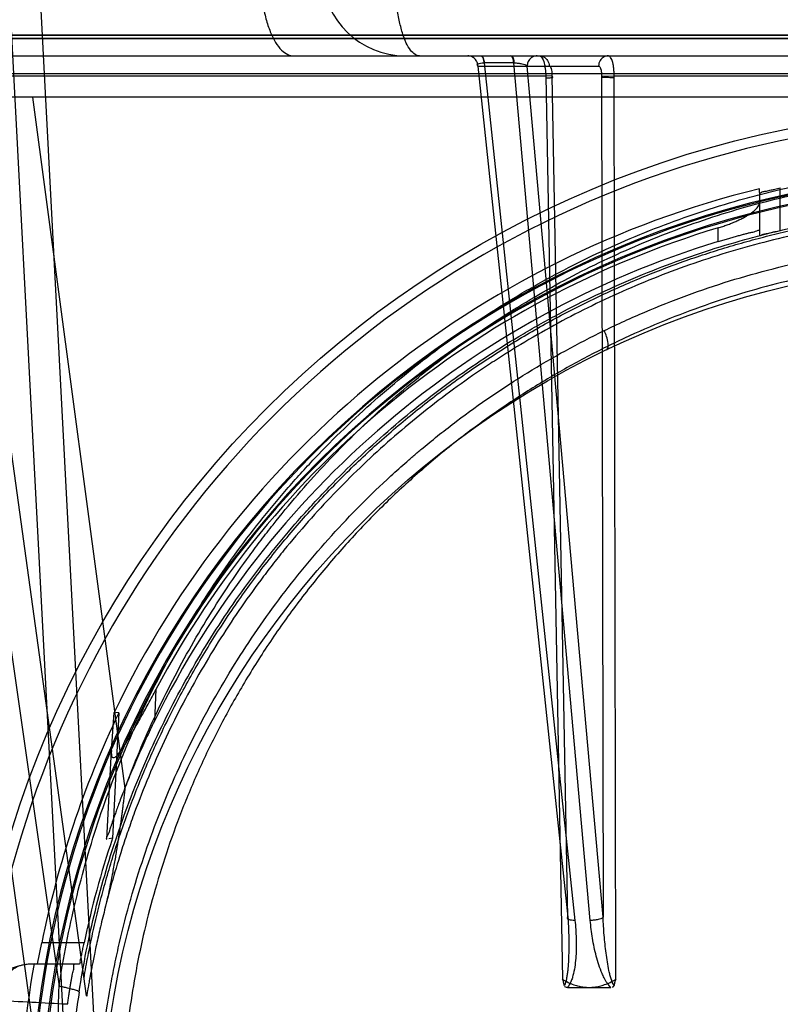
# Model space of a CAD drawing. Header units: millimetres. Extents: x 0 to 297, y 0 to 210.
# Tile 228 of 256: x 58.364 to 58.657, y 160.189 to 160.569. Entities that reach past the tile are written whole.
import ezdxf

# ---------------------------------------------------------------- set-up
doc = ezdxf.new("R2010")
doc.units = ezdxf.units.MM
doc.header["$LTSCALE"] = 16.335
doc.layers.get('0').update_dxf_attribs({"linetype": 'CONTINUOUS'})
for name, color, linetype in [('AXES_REF', 7, 'CONTINUOUS'), ('INTFCLR_1', 7, 'CONTINUOUS'), ('INTFCLR_144815', 7, 'CONTINUOUS'), ('INTFCLR_72935', 7, 'CONTINUOUS')]:
    doc.layers.add(name, color=color, linetype=linetype)

msp = doc.modelspace()

# ---------------------------------------------------------------- linework, layer by layer
at = {"color": 7, "linetype": 'Continuous'}
for radius in [7.756662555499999, 7.756, 7.706331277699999]:
    msp.add_circle((57.52239940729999, 154.539298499), radius, dxfattribs=at)
msp.add_arc((57.52239940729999, 154.539298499), 7.68, 278.2771290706, 261.7228709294, dxfattribs=at)
at = {"layer": 'AXES_REF', "color": 9, "linetype": 'Continuous'}
msp.add_circle((57.52239940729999, 154.539298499), 7.075609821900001, dxfattribs=at)
at = {"layer": 'INTFCLR_1', "color": 6, "linetype": 'Continuous'}
for p, q in [((58.25586169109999, 160.562025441), (59.2213844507, 160.562025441)), ((58.2798299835, 160.5633136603), (59.1974161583, 160.5633136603))]:
    msp.add_line(p, q, dxfattribs=at)
at = {"layer": 'INTFCLR_1', "color": 9, "linetype": 'Continuous'}
msp.add_circle((58.7386230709, 160.131298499), 0.344, dxfattribs=at)
for points, knots in [([(58.5893412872, 160.4491381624), (58.5919192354, 160.4503932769), (58.5971256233, 160.4528478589), (58.6076872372, 160.4575058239), (58.62658497, 160.4649968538), (58.6489136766, 160.4719253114), (58.66892880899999, 160.4764777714), (58.6791212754, 160.4783808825), (58.6850095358, 160.4793607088), (58.6997530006, 160.4816146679), (58.7250049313, 160.4839584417), (58.7548422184, 160.4835822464), (58.7741318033, 160.4818139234), (58.7830377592, 160.4807006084), (58.7889682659, 160.4798794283), (58.8050237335, 160.4773318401), (58.8307793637, 160.4715081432), (58.8557075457, 160.4631023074), (58.870453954, 160.457062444), (58.87575855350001, 160.4547712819), (58.8836098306, 160.4512617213), (58.9001280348, 160.4432487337), (58.92432732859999, 160.4292153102), (58.94687155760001, 160.4130456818), (58.9606190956, 160.4016147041), (58.9667861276, 160.3961702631), (58.9708472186, 160.3924985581), (58.9817248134, 160.3823084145), (58.9984461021, 160.3647047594), (59.01843922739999, 160.3393354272), (59.033108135, 160.3167403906), (59.0423059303, 160.3001806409), (59.0472843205, 160.2904356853), (59.0544828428, 160.2754957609), (59.0640690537, 160.252205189), (59.0723053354, 160.2251973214), (59.07643576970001, 160.2070744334), (59.0781193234, 160.1984857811), (59.0791851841, 160.1926675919), (59.081837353, 160.1764959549), (59.0839353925, 160.1555900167), (59.08445369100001, 160.1345274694), (59.084309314, 160.1238705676), (59.0841082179, 160.1177409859), (59.0834144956, 160.1025552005), (59.0813910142, 160.0829536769), (59.077633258, 160.0621668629), (59.0753812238, 160.0519282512), (59.0739876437, 160.0461159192), (59.07180796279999, 160.037502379), (59.06817742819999, 160.0248233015), (59.0607492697, 160.0029939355), (59.0518590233, 159.9819794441), (59.0428583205, 159.9643479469), (59.03740311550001, 159.9545416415), (59.0289755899, 159.9402036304), (59.0151735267, 159.9195919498), (58.994319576, 159.8940001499), (58.9769503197, 159.8763636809), (58.96465907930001, 159.8652818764), (58.95623508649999, 159.858044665), (58.9409939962, 159.8458753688), (58.91779512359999, 159.8299566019), (58.89801433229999, 159.8190676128), (58.88779396, 159.8140865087)], [0, 0, 0, 0, 0.0078493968, 0.0157556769, 0.0315973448, 0.06348082, 0.0796255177, 0.0877696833, 0.09186257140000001, 0.09596636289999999, 0.128600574, 0.1611442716, 0.177500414, 0.1816059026, 0.1857145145, 0.1938901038, 0.2261064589, 0.2578609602, 0.2657731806, 0.2697286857, 0.2736790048, 0.2893160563, 0.3199691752, 0.350131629, 0.3651446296, 0.3688979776, 0.3726519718, 0.3801321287, 0.4097003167, 0.4390100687, 0.4684423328, 0.4833358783, 0.4908515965, 0.498396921, 0.52873346, 0.5596898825, 0.5755734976, 0.5795998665, 0.5836492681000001, 0.5917658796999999, 0.6244614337, 0.6410489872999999, 0.6494251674, 0.6536350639, 0.6578378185, 0.6910418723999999, 0.7074624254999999, 0.7156483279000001, 0.7197377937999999, 0.7238248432, 0.7399718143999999, 0.7558251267, 0.7869322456, 0.802323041, 0.8100025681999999, 0.8176490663, 0.8478512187, 0.8777971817, 0.9079026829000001, 0.9155006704, 0.9231007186, 0.93830313, 0.9688745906, 1, 1, 1, 1]), ([(58.88779396, 159.8140865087), (58.8774178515, 159.8090295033), (58.8560293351, 159.7999104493), (58.8281605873, 159.7912590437), (58.8095490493, 159.787028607), (58.8008025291, 159.7853392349), (58.7949307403, 159.7842851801), (58.7787881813, 159.7817151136), (58.752090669, 159.7792441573), (58.7252617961, 159.7795921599), (58.7089038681, 159.78088483), (58.7029306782, 159.7814766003), (58.6940287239, 159.782478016), (58.6750194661, 159.7852528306), (58.64633830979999, 159.7917601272), (58.6227455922, 159.7997425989), (58.609244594, 159.8051941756), (58.6039025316, 159.8074308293), (58.5947121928, 159.811485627), (58.5768699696, 159.8201733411), (58.5525566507, 159.8343274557), (58.532111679, 159.849064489), (58.5202544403, 159.8587462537), (58.51600964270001, 159.862341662), (58.5097417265, 159.8677812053), (58.4966198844, 159.8798722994), (58.4778298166, 159.8998218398), (58.45758474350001, 159.9258012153), (58.44498750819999, 159.9455231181), (58.4381564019, 159.9575750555), (58.4354451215, 159.9624937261), (58.4308420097, 159.9712089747), (58.4221969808, 159.9890961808), (58.4137361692, 160.0103894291), (58.4067615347, 160.0324890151), (58.4007317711, 160.055492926), (58.3953041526, 160.08514324), (58.393252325, 160.1108008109), (58.392909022, 160.1260072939), (58.3928494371, 160.1321339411), (58.3929505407, 160.1427711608), (58.3939487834, 160.1637361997), (58.3965082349, 160.1844920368), (58.3995044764, 160.2005106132), (58.4006918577, 160.2062668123), (58.4025555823, 160.2147710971), (58.4057010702, 160.2272917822), (58.4106421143, 160.2435958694), (58.41811165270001, 160.2646014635), (58.4258769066, 160.2823797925), (58.4333596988, 160.2971044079), (58.4385329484, 160.3067239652), (58.4480744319, 160.3230793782), (58.4632233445, 160.3453663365), (58.4837739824, 160.3703294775), (58.5008980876, 160.3875960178), (58.5120178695, 160.3975681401), (58.5161702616, 160.401160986), (58.52248032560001, 160.4064908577), (58.5365455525, 160.4176714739), (58.5595786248, 160.4334208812), (58.5792048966, 160.4442031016), (58.58934128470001, 160.4491381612)], [0, 0, 0, 0, 0.0316060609, 0.0635406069, 0.07975651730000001, 0.0838444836, 0.0879320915, 0.0960907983, 0.1285991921, 0.1611989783, 0.1694097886, 0.173526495, 0.1776339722, 0.1939379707, 0.2261052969, 0.2580138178, 0.2620009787, 0.2659733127, 0.273871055, 0.2895030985, 0.3202911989, 0.3507747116, 0.3583934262, 0.3622044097, 0.3660061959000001, 0.3811173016, 0.4110448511, 0.4409258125, 0.4711799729, 0.4750127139, 0.4788584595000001, 0.4865582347, 0.5019977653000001, 0.5332401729, 0.5491816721, 0.5654318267, 0.5983319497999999, 0.6315729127, 0.6357728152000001, 0.6399804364, 0.648348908, 0.6648970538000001, 0.6974320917, 0.7054938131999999, 0.7095177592, 0.7135247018, 0.7293322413, 0.7448511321, 0.7601545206, 0.7903607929, 0.7978752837, 0.8053790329, 0.8202649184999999, 0.8497067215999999, 0.8790537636, 0.9086837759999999, 0.9161831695, 0.9199497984, 0.9237184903, 0.9387994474, 0.9691302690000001, 1, 1, 1, 1]), ([(58.59016763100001, 160.4416160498), (58.59096414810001, 160.4419971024), (58.59083748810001, 160.4454568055), (58.5900305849, 160.4475622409), (58.58934128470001, 160.4491381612)], [0, 0, 0, 0, 0.3392071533, 1, 1, 1, 1])]:
    msp.add_open_spline(points, degree=3, knots=knots, dxfattribs=at)
at = {"layer": 'INTFCLR_144815', "color": 9, "linetype": 'Continuous'}
for p, q in [((58.2336919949, 161.2100770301), (58.3787677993, 160.1957300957)), ((58.3744158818, 160.1393150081), (58.3009332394, 160.6718127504)), ((58.0723158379, 160.5552984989), (59.3918704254, 160.5552984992)), ((58.542851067, 160.5525638), (58.542945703, 160.55256341)), ((58.55449185, 160.5525638), (58.542945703, 160.55256341)), ((58.542945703, 160.55256341), (58.5780067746, 160.2211820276)), ((58.5839264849, 160.2211820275), (58.5543965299, 160.55256341)), ((58.2197013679, 160.5484201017), (59.2575447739, 160.5484201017)), ((58.5404903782, 160.551333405), (58.5752911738, 160.2224120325)), ((58.5404903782, 160.5513334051), (58.5871366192, 160.5513334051)), ((58.5888610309, 160.2224120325), (58.5595502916, 160.551333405)), ((58.3511267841, 160.5475776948), (58.5667185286, 160.5475776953)), ((58.5667185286, 160.547577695), (58.573157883, 160.1984476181)), ((58.5752911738, 160.2224120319), (58.5692778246, 160.5474730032)), ((58.5882733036, 160.5474730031), (58.5888610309, 160.2224120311)), ((58.5938203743, 160.1984475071), (58.5931692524, 160.5475776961)), ((58.5931693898, 160.5475776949), (58.8472356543, 160.547577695)), ((58.3684468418, 160.539298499), (58.4041771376, 160.2721336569)), ((58.3893448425, 160.192008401), (58.34221026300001, 160.5335728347)), ((58.65733135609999, 160.4878496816), (58.65733135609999, 160.504260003)), ((58.6493313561, 160.5025293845), (58.6493313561, 160.4860307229)), ((58.63333135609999, 160.4835566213), (58.63333135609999, 160.4888296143)), ((58.4161892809, 160.3104557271), (58.4155582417, 160.2981352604)), ((58.3972062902, 160.2525667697), (58.3989650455, 160.2869048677)), ((58.38841745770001, 160.2124583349), (58.3720872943, 160.2124583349)), ((58.36785886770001, 160.2044583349), (58.3866991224, 160.2044583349))]:
    msp.add_line(p, q, dxfattribs=at)
at = {"layer": 'INTFCLR_144815', "color": 6, "linetype": 'Continuous'}
for p, q in [((58.3946230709, 160.1392984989), (58.3671954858, 160.6626480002)), ((58.3552448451, 160.6613919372), (58.382623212, 160.1389815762)), ((59.1445368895, 160.5392984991), (58.33270925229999, 160.5392984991)), ((58.6493313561, 160.5025293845), (58.6493313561, 160.5039672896)), ((58.3989636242, 160.2868885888), (58.4000139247, 160.3014735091)), ((58.4018691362, 160.3014639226), (58.3993865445, 160.2529422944)), ((58.40186980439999, 160.3014638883), (58.4006322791, 160.3014689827)), ((58.3993859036, 160.2529423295), (58.3979345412, 160.2526921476)), ((58.37043909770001, 160.2044583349), (58.3720872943, 160.2124583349)), ((58.57508136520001, 160.1952984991), (58.5918969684, 160.195298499))]:
    msp.add_line(p, q, dxfattribs=at)
at = {"layer": 'INTFCLR_144815', "color": 7, "linetype": 'Continuous'}
for p, q in [((58.5692778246, 160.5474730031), (58.5667185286, 160.547577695)), ((58.5882733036, 160.5474730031), (58.5931692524, 160.5475776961))]:
    msp.add_line(p, q, dxfattribs=at)
at = {"layer": 'INTFCLR_144815', "color": 9, "linetype": 'Continuous'}
msp.add_circle((58.7386230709, 160.139298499), 0.3956209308, dxfattribs=at)
for centre, radius, start, end in [((58.5123911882, 160.587298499), 0.032, 182.0000647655, 269.9999999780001), ((58.7386230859, 160.1393682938), 0.3916209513, 359.9897886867, 180.0102112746), ((58.7386230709, 160.1391157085), 0.3709937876, 0.028230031, 179.9717699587), ((58.7386230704, 160.1393415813), 0.3704352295, 359.9933364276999, 180.0066635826), ((58.7386230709, 160.139185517), 0.3669943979, 0.0176390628, 179.9823609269), ((58.7386230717, 160.1394113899), 0.3664358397, 359.982348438, 180.0176515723), ((58.0622814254, 154.2983841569), 5.8990505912, 86.89277966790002, 87.1621070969)]:
    msp.add_arc(centre, radius, start, end, dxfattribs=at)
at = {"layer": 'INTFCLR_144815', "color": 6, "linetype": 'Continuous'}
for centre, radius, start, end in [((58.7386230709, 160.139298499), 0.3754415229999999, 103.7585724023, 154.4083167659), ((58.7386230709, 160.139298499), 0.3650456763, 106.7642464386, 152.0393380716), ((58.7386230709, 160.139298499), 0.36, 107.0063078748, 153.8186849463), ((58.7386230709, 160.139298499), 0.3737657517, 154.2866429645, 168.7122120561), ((58.7386230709, 160.139298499), 0.3577657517, 161.4792174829, 168.2003023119), ((58.3697150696, 160.1804738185), 0.0239929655, 91.5089157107, 173.6351477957), ((58.7386230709, 160.139298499), 0.3752405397, 169.9999999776, 189.9999999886)]:
    msp.add_arc(centre, radius, start, end, dxfattribs=at)
at = {"layer": 'INTFCLR_144815', "color": 9, "linetype": 'Continuous'}
for points, knots in [([(58.45652747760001, 160.5870192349), (58.4565342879, 160.5850874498), (58.4566905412, 160.5811701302), (58.4573737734, 160.5753519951), (58.458537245, 160.5697642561), (58.4601540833, 160.5647591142), (58.4621471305, 160.5606398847), (58.4644134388, 160.5576059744), (58.4668628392, 160.5557381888), (58.4686539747, 160.5552984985), (58.4694540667, 160.555298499)], [0, 0, 0, 0, 0.1585239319, 0.321372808, 0.480200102, 0.6261543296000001, 0.7519661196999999, 0.8541031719, 0.9343441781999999, 1, 1, 1, 1]), ([(58.5179957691, 160.555298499), (58.5174041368, 160.555298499), (58.5160191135, 160.5557804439), (58.5142779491, 160.5576116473), (58.51266351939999, 160.5604994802), (58.5112184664, 160.564427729), (58.51003512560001, 160.5692208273), (58.5091549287, 160.5746002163), (58.50861574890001, 160.5802384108), (58.5084660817, 160.5840475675), (58.5084420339, 160.5859361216)], [0, 0, 0, 0, 0.0527384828, 0.1234468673, 0.2208804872, 0.3461693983, 0.4954188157, 0.6603752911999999, 0.8316394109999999, 1, 1, 1, 1]), ([(58.5404903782, 160.5513334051), (58.5404862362, 160.5518297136), (58.5402918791, 160.5528641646), (58.53944340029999, 160.5542072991), (58.5381491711, 160.5550983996), (58.5371414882, 160.555298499), (58.5366653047, 160.555298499)], [0, 0, 0, 0, 0.2451874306, 0.5072665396, 0.7647629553, 1, 1, 1, 1]), ([(58.5404903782, 160.5513334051), (58.54036197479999, 160.5514534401), (58.54011029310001, 160.5518407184), (58.540753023, 160.5523452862), (58.5416418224, 160.5525038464), (58.5424102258, 160.5525638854), (58.542851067, 160.5525638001)], [0, 0, 0, 0, 0.1580060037, 0.3199896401, 0.6037166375, 1, 1, 1, 1]), ([(58.5416470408, 160.555298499), (58.5419998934, 160.555298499), (58.5426611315, 160.5541586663), (58.542779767, 160.5532376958), (58.542851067, 160.5525638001)], [0, 0, 0, 0, 0.3424058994, 1, 1, 1, 1]), ([(58.5418362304, 160.555298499), (58.54217578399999, 160.555298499), (58.5427716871, 160.5541218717), (58.5428802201, 160.5532353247), (58.542945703, 160.55256341)], [0, 0, 0, 0, 0.3346504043, 1, 1, 1, 1]), ([(58.5543965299, 160.55256341), (58.5543612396, 160.5529255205), (58.5542322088, 160.55372638), (58.5540112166, 160.554675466), (58.5535110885, 160.555298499), (58.5532870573, 160.555298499)], [0, 0, 0, 0, 0.3557634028, 0.7809335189, 1, 1, 1, 1]), ([(58.553477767, 160.555298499), (58.55380445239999, 160.555298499), (58.5543298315, 160.5540846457), (58.5544321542, 160.5532336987), (58.55449185, 160.5525638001)], [0, 0, 0, 0, 0.3269343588, 1, 1, 1, 1]), ([(58.55449185, 160.5525638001), (58.555006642, 160.5525637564), (58.5560348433, 160.5525027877), (58.5577372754, 160.5521847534), (58.5590181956, 160.5518379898), (58.5595502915, 160.5513334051)], [0, 0, 0, 0, 0.2933406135, 0.5821472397, 1, 1, 1, 1]), ([(58.5633753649, 160.555298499), (58.56289918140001, 160.555298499), (58.5618914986, 160.5550983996), (58.5605972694, 160.5542072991), (58.5597487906, 160.5528641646), (58.5595544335, 160.5518297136), (58.5595502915, 160.5513334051)], [0, 0, 0, 0, 0.2352370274, 0.4927334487, 0.7548125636, 1, 1, 1, 1]), ([(58.56425163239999, 160.5552984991), (58.5649785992, 160.5552984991), (58.56626850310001, 160.5548909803), (58.5676887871, 160.5534035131), (58.5680704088, 160.5520879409), (58.5680767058, 160.5513334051)], [0, 0, 0, 0, 0.3611684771, 0.6251217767, 1, 1, 1, 1]), ([(58.5909616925, 160.555298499), (58.5902347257, 160.555298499), (58.58894482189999, 160.5548909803), (58.5875245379, 160.5534035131), (58.5871429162, 160.5520879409), (58.5871366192, 160.5513334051)], [0, 0, 0, 0, 0.3611684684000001, 0.6251217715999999, 1, 1, 1, 1]), ([(58.5692778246, 160.5474730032), (58.5692797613, 160.5476558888), (58.5692666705, 160.5482464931), (58.5691748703, 160.5492678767), (58.5689801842, 160.550326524), (58.56848048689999, 160.5514190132), (58.5680767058, 160.5513334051)], [0, 0, 0, 0, 0.1305196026, 0.4241482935, 0.7054453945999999, 1, 1, 1, 1]), ([(58.5871366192, 160.5513334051), (58.5875371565, 160.5514179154), (58.5880268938, 160.5503243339), (58.58822469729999, 160.5491032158), (58.5882894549, 160.5480662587), (58.5882733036, 160.5474730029)], [0, 0, 0, 0, 0.2933139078, 0.5747594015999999, 1, 1, 1, 1]), ([(58.37876781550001, 160.1957300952), (58.3804234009, 160.2068332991), (58.3846912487, 160.228801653), (58.3923978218, 160.2556506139), (58.3989781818, 160.2739545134), (58.4030694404, 160.2842587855), (58.40947255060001, 160.2994114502), (58.42021632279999, 160.321432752), (58.43694082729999, 160.349314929), (58.45277778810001, 160.3711893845), (58.4648286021, 160.3857348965), (58.4719977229, 160.3938318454), (58.48295888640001, 160.4056783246), (58.5003220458, 160.4225032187), (58.52537448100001, 160.4428428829), (58.5454822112, 160.4564053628), (58.5594164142, 160.4647091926), (58.5688585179, 160.4700514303), (58.5856615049, 160.4788227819), (58.6105359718, 160.489735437), (58.6337671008, 160.4974957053), (58.6495881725, 160.5017896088), (58.660273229, 160.5044253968), (58.6790669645, 160.5083732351), (58.706083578, 160.5121157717), (58.7278289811, 160.5131099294), (58.7386230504, 160.5131097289)], [0, 0, 0, 0, 0.0644257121, 0.1282422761, 0.1600975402, 0.1760213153, 0.1918637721, 0.2545006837, 0.3164394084, 0.378241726, 0.4092734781, 0.4248132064, 0.4403015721, 0.5018952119, 0.5633654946, 0.6252760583, 0.6408776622, 0.6564531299, 0.6875306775, 0.7496249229, 0.8121192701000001, 0.8278777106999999, 0.8437023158, 0.8752729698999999, 0.9380528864, 1, 1, 1, 1]), ([(58.4041771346, 160.2721337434), (58.4055055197, 160.2757136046), (58.4105821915, 160.2887865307), (58.42054719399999, 160.310750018), (58.4352649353, 160.3372608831), (58.4478067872, 160.3560919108), (58.4567706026, 160.368172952), (58.46290582, 160.3760987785), (58.4740009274, 160.3895609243), (58.4909569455, 160.4077493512), (58.5130203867, 160.4278402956), (58.530792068, 160.4415174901), (58.5421133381, 160.4493220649), (58.54630842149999, 160.4521169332), (58.5526517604, 160.4562464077), (58.5665968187, 160.4648063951), (58.58887263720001, 160.4765945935), (58.6168103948, 160.4884409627), (58.6410200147, 160.4963100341), (58.6584245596, 160.5007210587), (58.6685607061, 160.5029317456), (58.6838498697, 160.5059078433), (58.7071740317, 160.5091050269), (58.7280863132, 160.5100602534), (58.73862312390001, 160.5100603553)], [0, 0, 0, 0, 0.0262234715, 0.0963018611, 0.1654342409, 0.2342573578, 0.2514915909, 0.2687439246, 0.3030867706, 0.3712704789, 0.4393100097, 0.5078048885, 0.5250773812, 0.5337424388, 0.5424230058, 0.5770586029, 0.6460858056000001, 0.7152793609, 0.7852176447, 0.820669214, 0.8385519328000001, 0.8564596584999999, 0.9276363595, 1, 1, 1, 1]), ([(58.386499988, 160.1934386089), (58.3881187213, 160.2040682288), (58.39229406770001, 160.2251032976), (58.39982966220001, 160.2507956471), (58.40626240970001, 160.268306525), (58.4102628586, 160.2781674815), (58.4165289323, 160.2926786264), (58.42704545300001, 160.3137697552), (58.4434079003, 160.3404590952), (58.4588956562, 160.3613881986), (58.4706771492, 160.3753021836), (58.47768936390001, 160.3830514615), (58.48842144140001, 160.3944004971), (58.5054237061, 160.4105180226), (58.5299383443, 160.4299883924), (58.5496015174, 160.442962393), (58.56322845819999, 160.4509076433), (58.5724706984, 160.4560236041), (58.5889244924, 160.4644268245), (58.6132759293, 160.4748768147), (58.6360002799, 160.482302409), (58.65147844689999, 160.4864120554), (58.661937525, 160.4889363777), (58.6803363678, 160.492717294), (58.7069201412, 160.4963194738), (58.7337244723, 160.4975017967), (58.7525174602, 160.4970512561), (58.7632990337, 160.4964234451), (58.77939979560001, 160.4951154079), (58.80326824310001, 160.4918017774), (58.8344007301, 160.4845699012), (58.8595969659, 160.476281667), (58.87678130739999, 160.469320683), (58.8864857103, 160.4650048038), (58.9008025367, 160.4582486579), (58.9215560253, 160.4470050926), (58.94767689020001, 160.4297148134), (58.9680375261, 160.4135094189), (58.9815113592, 160.4012595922), (58.98900274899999, 160.3939844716), (58.9999705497, 160.3828545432), (59.0154702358, 160.365302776), (59.0340376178, 160.3401665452), (59.0462935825, 160.3201284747), (59.05375307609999, 160.306283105), (59.0585542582, 160.2968800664), (59.0663989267, 160.2801724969), (59.0760260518, 160.2555622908), (59.0849795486, 160.2249713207), (59.08913127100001, 160.2040403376), (59.0907461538, 160.1934386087)], [0, 0, 0, 0, 0.0318457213, 0.0634185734, 0.0791931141, 0.0870815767, 0.094933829, 0.1260061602, 0.1567815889, 0.1875451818, 0.2030139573, 0.210765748, 0.2184960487, 0.2492749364, 0.2800521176, 0.3111084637, 0.3189436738, 0.3267698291, 0.3423932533, 0.3736478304, 0.40514581, 0.4130942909, 0.4210773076, 0.4370099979, 0.4687094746, 0.5004174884, 0.5163608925, 0.5243692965, 0.5324013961, 0.5642032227, 0.5956284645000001, 0.6269453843, 0.6426486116, 0.6505262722, 0.6583992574, 0.6895346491, 0.72033006, 0.7510658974, 0.7665005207, 0.7742492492, 0.7819920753, 0.8127794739, 0.8435012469, 0.8744409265, 0.8822471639, 0.8900796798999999, 0.905708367, 0.9368993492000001, 0.9682376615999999, 1, 1, 1, 1]), ([(59.080900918, 160.2252094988), (59.078939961, 160.2331303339), (59.0760167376, 160.2434126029), (59.0718447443, 160.2559261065), (59.068479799, 160.2653502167), (59.0621548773, 160.2814459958), (59.0517967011, 160.303643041), (59.037326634, 160.328986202), (59.0236335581, 160.3489775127), (59.0132150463, 160.3623467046), (59.0070152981, 160.3698154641), (58.997521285, 160.3807856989), (58.9824599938, 160.3964872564), (58.9606838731, 160.4157493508), (58.9431591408, 160.4288447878), (58.93097165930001, 160.4370016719), (58.9226631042, 160.4423135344), (58.9078259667, 160.4511531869), (58.885797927, 160.4624601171), (58.8581314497, 160.4738247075), (58.8365711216, 160.4805955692), (58.8218464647, 160.4843602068), (58.8118643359, 160.4866811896), (58.7992640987, 160.4891775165), (58.7865486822, 160.4911208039), (58.7763204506, 160.4923398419), (58.76102164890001, 160.4938225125), (58.7380462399, 160.4947865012), (58.7074477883, 160.4934005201), (58.6846735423, 160.4903676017), (58.6696088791, 160.4875176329), (58.6596261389, 160.4854016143), (58.6424917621, 160.4811812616), (58.61865805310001, 160.4736534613), (58.5911453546, 160.4623168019), (58.5691981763, 160.451029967), (58.5554532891, 160.4428291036), (58.549204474, 160.4388747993), (58.5450742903, 160.4362000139), (58.5339381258, 160.4287374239), (58.51645524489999, 160.4156601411), (58.4947332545, 160.3964337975), (58.4780316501, 160.3790182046), (58.46710201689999, 160.3661240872), (58.46106243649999, 160.3585373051), (58.452248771, 160.3469863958), (58.4399158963, 160.3289819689), (58.4254337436, 160.3036142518), (58.4150692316, 160.2813961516), (58.4087432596, 160.2652890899), (58.40538171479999, 160.2558687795), (58.4012191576, 160.2433771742), (58.39830280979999, 160.2331161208), (58.3963453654, 160.2252099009)], [0, 0, 0, 0, 0.0260933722, 0.0341459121, 0.0421792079, 0.0580898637, 0.08943313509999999, 0.1204101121, 0.1513108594, 0.1668239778, 0.1745963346, 0.1823477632, 0.2132152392, 0.244081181, 0.2752183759, 0.2830803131, 0.2909751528, 0.3067500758, 0.3382935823, 0.3700502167, 0.4022856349, 0.4104553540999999, 0.4186483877, 0.4350547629, 0.4515167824, 0.4597669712, 0.4679907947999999, 0.50066556, 0.5331935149, 0.5658225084, 0.5740275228, 0.5822189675, 0.5984510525, 0.6304407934, 0.6620376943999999, 0.6934977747, 0.7092581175, 0.7132052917, 0.7171442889, 0.7249927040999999, 0.7560706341, 0.7868683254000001, 0.8176571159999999, 0.8331371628, 0.8409068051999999, 0.8486637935, 0.8795968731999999, 0.9106030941, 0.9419732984, 0.957896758, 0.9659251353, 0.9739546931, 1, 1, 1, 1]), ([(58.5752911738, 160.2224120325), (58.5754346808, 160.2200947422), (58.57558766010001, 160.2166193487), (58.5756521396, 160.2119957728), (58.57562064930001, 160.2085601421), (58.5754941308, 160.2051636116), (58.5752813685, 160.2023690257), (58.5750159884, 160.2001758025), (58.5746721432, 160.1982449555), (58.57434834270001, 160.1968134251), (58.57387811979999, 160.1960630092)], [0, 0, 0, 0, 0.2624034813, 0.3930493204, 0.5225751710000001, 0.6506910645, 0.7770700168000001, 0.8394037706, 0.899912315, 1, 1, 1, 1]), ([(58.5780067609, 160.2211820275), (58.5782501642, 160.218881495), (58.578492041, 160.2154217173), (58.5785349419, 160.2108153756), (58.5784080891, 160.2073908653), (58.57808953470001, 160.2040007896), (58.5776131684, 160.2012111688), (58.5770331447, 160.1990294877), (58.5763636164, 160.1971783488), (58.575666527, 160.1959115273), (58.5750813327, 160.1952984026)], [0, 0, 0, 0, 0.2617045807, 0.3918493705, 0.5210039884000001, 0.6492004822, 0.776798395, 0.8407099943, 0.9041171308, 1, 1, 1, 1]), ([(58.5780067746, 160.2211820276), (58.5775636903, 160.2211783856), (58.5768327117, 160.2212070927), (58.5759236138, 160.2214006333), (58.5753438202, 160.2216271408), (58.575059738, 160.2220613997), (58.5752082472, 160.2223165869), (58.5752911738, 160.2224120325)], [0, 0, 0, 0, 0.3747017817, 0.6146906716, 0.7852731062, 0.8930787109, 1, 1, 1, 1]), ([(58.5888610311, 160.2224120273), (58.5883965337, 160.2218874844), (58.5871054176, 160.2215372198), (58.5854484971, 160.2212292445), (58.5844220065, 160.221177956), (58.5839264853, 160.2211820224)], [0, 0, 0, 0, 0.4077906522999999, 0.7115860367, 1, 1, 1, 1]), ([(58.5918967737, 160.1952986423), (58.5907474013, 160.1962978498), (58.5896173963, 160.1981844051), (58.5882254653, 160.2011741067), (58.587201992, 160.2039718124), (58.5858927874, 160.2084972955), (58.5847155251, 160.2142350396), (58.5841327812, 160.2188671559), (58.5839265, 160.2211820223)], [0, 0, 0, 0, 0.1663170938, 0.2317517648, 0.3614325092, 0.4906053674, 0.7462034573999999, 1, 1, 1, 1]), ([(58.593100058, 160.1960633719), (58.59255926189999, 160.1968005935), (58.59207719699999, 160.1982232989), (58.5915252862, 160.2001580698), (58.5910238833, 160.202347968), (58.5905093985, 160.205148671), (58.5898511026, 160.2097048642), (58.5892592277, 160.2154647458), (58.5889659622, 160.220092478), (58.5888610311, 160.2224120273)], [0, 0, 0, 0, 0.1022075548, 0.1634147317, 0.2259665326, 0.3529520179, 0.4817713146, 0.7404393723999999, 1, 1, 1, 1]), ([(58.3543453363, 160.1902001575), (58.3544827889, 160.1917182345), (58.35510977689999, 160.1946848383), (58.35707487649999, 160.1986725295), (58.3599116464, 160.2018451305), (58.3623082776, 160.2032609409), (58.3635496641, 160.2037301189)], [0, 0, 0, 0, 0.2662787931, 0.5236181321, 0.7681696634, 1, 1, 1, 1]), ([(58.3793456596, 160.1378256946), (58.3791490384, 160.1411580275), (58.3787128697, 160.1498229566), (58.3781407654, 160.1691253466), (58.3783753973, 160.1851040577), (58.3787678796, 160.1957300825)], [0, 0, 0, 0, 0.1728816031, 0.44930315, 1, 1, 1, 1]), ([(58.386499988, 160.1934386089), (58.3865419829, 160.1935461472), (58.38606660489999, 160.1938838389), (58.3853107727, 160.1941355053), (58.383812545, 160.1946106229), (58.38216120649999, 160.195005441), (58.3804091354, 160.19539742), (58.3793289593, 160.1956185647), (58.3787678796, 160.1957300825)], [0, 0, 0, 0, 0.0424882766, 0.1547259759, 0.3416106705, 0.5937305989, 0.7894654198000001, 1, 1, 1, 1]), ([(58.386499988, 160.1934386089), (58.38492743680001, 160.1831117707), (58.38325907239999, 160.1675305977), (58.38252219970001, 160.1494309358), (58.38245614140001, 160.1417657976), (58.3824602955, 160.1392984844)], [0, 0, 0, 0, 0.5767817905, 0.8637642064, 1, 1, 1, 1])]:
    msp.add_open_spline(points, degree=3, knots=knots, dxfattribs=at)
at = {"layer": 'INTFCLR_144815', "color": 7, "linetype": 'Continuous'}
for points, knots in [([(58.56425163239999, 160.5552984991), (58.56473317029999, 160.5552984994), (58.5657812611, 160.5540161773), (58.5661872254, 160.5523328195), (58.56652068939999, 160.5505247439), (58.5666532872, 160.5492099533), (58.5667198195, 160.5479576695), (58.5667467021, 160.5471908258), (58.5667412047, 160.5468081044)], [0, 0, 0, 0, 0.1567808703, 0.444614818, 0.5918617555, 0.7503136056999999, 0.8753793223, 1, 1, 1, 1]), ([(58.5931841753, 160.5468081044), (58.5931922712, 160.547190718), (58.59317331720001, 160.5479575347), (58.59312315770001, 160.549208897), (58.593006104, 160.5505253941), (58.5928113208, 160.5518444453), (58.5924686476, 160.5532636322), (58.5920820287, 160.5545062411), (58.5913014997, 160.5552984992), (58.5909616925, 160.555298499)], [0, 0, 0, 0, 0.1257812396, 0.2519525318, 0.4116504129, 0.5597588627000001, 0.6904259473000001, 0.8883160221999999, 1, 1, 1, 1]), ([(58.5667412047, 160.5468081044), (58.5669613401, 160.546810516), (58.56754328, 160.5468182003), (58.56830430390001, 160.5468592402), (58.56910125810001, 160.5468807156), (58.56929658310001, 160.5469580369), (58.5694885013, 160.546999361), (58.5694294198, 160.5469491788), (58.5694337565, 160.547196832), (58.56936491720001, 160.5472731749), (58.5693317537, 160.547461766), (58.5692778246, 160.5474730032)], [0, 0, 0, 0, 0.2015326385, 0.5240207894, 0.7497747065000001, 0.8120394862, 0.8354158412, 0.8375445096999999, 0.8751129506, 0.9495707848, 1, 1, 1, 1]), ([(58.5931841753, 160.5468081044), (58.5924337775, 160.5468161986), (58.5913755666, 160.5468421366), (58.5901803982, 160.5469079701), (58.58961079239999, 160.546933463), (58.5892435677, 160.5469905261), (58.5889313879, 160.5470059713), (58.5886059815, 160.5469347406), (58.58841334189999, 160.547199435), (58.58836851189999, 160.5474530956), (58.5882733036, 160.5474730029)], [0, 0, 0, 0, 0.436244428, 0.6152272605, 0.6956525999, 0.7679015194, 0.82970721, 0.8808935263, 0.9434568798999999, 1, 1, 1, 1]), ([(58.5731578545, 160.1984476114), (58.57388259, 160.1980093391), (58.57530605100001, 160.1972252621), (58.5774621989, 160.1963270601), (58.5795315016, 160.1957203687), (58.5815285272, 160.1953747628), (58.5828432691, 160.1952969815), (58.5834891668, 160.195298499)], [0, 0, 0, 0, 0.2323778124, 0.44503119, 0.6396008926, 0.8227844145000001, 1, 1, 1, 1]), ([(58.5834891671, 160.1952984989), (58.5841467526, 160.1952978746), (58.5854774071, 160.1953766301), (58.5874862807, 160.1957296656), (58.5895433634, 160.196337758), (58.5916842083, 160.1972312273), (58.5930955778, 160.1980106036), (58.59382047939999, 160.1984476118)], [0, 0, 0, 0, 0.1804216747, 0.3647485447, 0.558474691, 0.7677627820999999, 1, 1, 1, 1]), ([(58.58348916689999, 160.195298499), (58.584146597, 160.19529787), (58.5854770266, 160.1953766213), (58.58748570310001, 160.1957295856), (58.5895428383, 160.1963376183), (58.5916839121, 160.1972311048), (58.5930954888, 160.1980105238), (58.5938204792, 160.1984476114)], [0, 0, 0, 0, 0.180379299, 0.3646876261, 0.5584195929, 0.7677303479, 1, 1, 1, 1])]:
    msp.add_open_spline(points, degree=3, knots=knots, dxfattribs=at)
at = {"layer": 'INTFCLR_144815', "color": 6, "linetype": 'Continuous'}
for points, knots in [([(58.6493313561, 160.5025293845), (58.6493313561, 160.5021760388), (58.650644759, 160.5029461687), (58.6516840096, 160.5029277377), (58.6534065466, 160.5034069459), (58.6549218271, 160.5037181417), (58.6562773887, 160.5040257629), (58.65697758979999, 160.5041812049), (58.65733135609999, 160.504260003)], [0, 0, 0, 0, 0.1294943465, 0.285932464, 0.4927875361, 0.7367571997, 0.8671743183, 1, 1, 1, 1]), ([(58.3883923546, 160.1989106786), (58.3888748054, 160.20177892), (58.3899125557, 160.2075208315), (58.3916841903, 160.2161193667), (58.3936787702, 160.2247254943), (58.3959000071, 160.2333364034), (58.3983517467, 160.241948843), (58.4010379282, 160.2505590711), (58.4039623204, 160.2591621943), (58.407128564, 160.2677526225), (58.4105398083, 160.2763233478), (58.4141988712, 160.2848667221), (58.41810778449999, 160.2933736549), (58.422268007, 160.3018344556), (58.4266799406, 160.3102381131), (58.4313430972, 160.3185729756), (58.4362557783, 160.3268264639), (58.4414151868, 160.3349855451), (58.4468172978, 160.3430367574), (58.4524568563, 160.350966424), (58.4583274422, 160.3587609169), (58.4644215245, 160.3664068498), (58.4707305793, 160.3738913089), (58.47724522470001, 160.3812020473), (58.4839553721, 160.3883276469), (58.4908503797, 160.3952576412), (58.4979192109, 160.4019826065), (58.50515062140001, 160.4084942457), (58.5125333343, 160.4147854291), (58.5200561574, 160.4208501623), (58.5277081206, 160.4266835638), (58.5354785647, 160.4322817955), (58.5433572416, 160.4376420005), (58.5513343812, 160.4427622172), (58.5594008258, 160.4476413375), (58.5675478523, 160.452278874), (58.57576739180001, 160.4566749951), (58.584051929, 160.4608303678), (58.5923945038, 160.4647460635), (58.60078877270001, 160.4684235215), (58.6092286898, 160.4718643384), (58.61770902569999, 160.4750704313), (58.626224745, 160.4780437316), (58.63477156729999, 160.4807863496), (58.64334537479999, 160.4833003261), (58.6519426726, 160.4855877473), (58.6605601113, 160.4876505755), (58.6691948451, 160.4894907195), (58.67784417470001, 160.4911099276), (58.6865057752, 160.4925098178), (58.6951774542, 160.493691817), (58.7038572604, 160.4946571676), (58.7125433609, 160.4954069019), (58.7212340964, 160.4959418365), (58.7299278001, 160.4962625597), (58.7357251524, 160.4963338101), (58.7386230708, 160.4963338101)], [0, 0, 0, 0, 0.0174675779, 0.035038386, 0.0527193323, 0.0705173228, 0.0884397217, 0.1064918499, 0.1246794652, 0.143004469, 0.1614695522, 0.1800730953, 0.1988143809, 0.2176879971, 0.2366893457, 0.2558095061, 0.2750388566, 0.2943659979, 0.3137778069, 0.3332599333, 0.3527970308, 0.3723732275, 0.3919721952, 0.4115777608, 0.4311742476, 0.4507464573, 0.4702801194, 0.4897621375, 0.5091806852, 0.5285254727, 0.5477874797, 0.5669592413, 0.5860347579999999, 0.6050093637, 0.6238798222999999, 0.6426447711, 0.6613024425, 0.6798536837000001, 0.6983001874, 0.7166429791, 0.7348859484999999, 0.7530315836, 0.7710849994, 0.7890500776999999, 0.8069328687, 0.8247382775, 0.8424729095, 0.8601425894, 0.8777542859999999, 0.8953145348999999, 0.9128305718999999, 0.9303093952, 0.9477583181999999, 0.9651847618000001, 0.9825961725, 1, 1, 1, 1]), ([(58.63333135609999, 160.4888296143), (58.6339152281, 160.4890054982), (58.6350788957, 160.4893744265), (58.6368069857, 160.4899775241), (58.6385047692, 160.4906267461), (58.64015235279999, 160.4913164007), (58.6417245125, 160.4920382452), (58.6431994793, 160.4927845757), (58.6445552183, 160.4935464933), (58.6457708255, 160.4943151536), (58.6468299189, 160.4950801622), (58.6479313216, 160.4960223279), (58.6489212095, 160.497108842), (58.6493313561, 160.4981645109), (58.6493313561, 160.4986143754)], [0, 0, 0, 0, 0.09441111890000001, 0.1889731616, 0.2833415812, 0.3757918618, 0.4654599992, 0.5511260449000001, 0.6316570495, 0.7061464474, 0.7736992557, 0.8337377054, 0.9303492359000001, 1, 1, 1, 1]), ([(58.63333135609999, 160.4835566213), (58.6339421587, 160.4837434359), (58.635155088, 160.4841096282), (58.6369542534, 160.4846386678), (58.63869998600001, 160.4851383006), (58.6403695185, 160.4856038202), (58.64193781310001, 160.4860275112), (58.6433971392, 160.4864163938), (58.6446999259, 160.486735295), (58.6462189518, 160.4871680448), (58.6473810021, 160.4871358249), (58.6493313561, 160.4882791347), (58.6493313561, 160.4877608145)], [0, 0, 0, 0, 0.1157701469, 0.2296434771, 0.3398920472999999, 0.444916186, 0.5436782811, 0.6346979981, 0.7174450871, 0.7906142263, 0.9060545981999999, 1, 1, 1, 1]), ([(58.6493313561, 160.4860307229), (58.6493313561, 160.4856775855), (58.6506424, 160.4864621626), (58.6516797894, 160.4864547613), (58.6534023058, 160.4869535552), (58.6549184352, 160.4872813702), (58.6562757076, 160.4876039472), (58.6569769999, 160.487767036), (58.65733135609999, 160.4878496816)], [0, 0, 0, 0, 0.129116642, 0.2853279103, 0.4921525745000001, 0.7363561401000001, 0.8669606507, 1, 1, 1, 1]), ([(58.7386230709, 160.4775922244), (58.7333631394, 160.4775922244), (58.7228240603, 160.4773434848), (58.707021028, 160.4762212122), (58.6912160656, 160.4743415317), (58.67542069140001, 160.4716941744), (58.6596421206, 160.4682630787), (58.6438906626, 160.4640290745), (58.6281811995, 160.4589690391), (58.6125343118, 160.4530579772), (58.5969780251, 160.4462686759), (58.5815479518, 160.4385747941), (58.5662898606, 160.4299511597), (58.5512598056, 160.4203787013), (58.5365268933, 160.4098457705), (58.5221720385, 160.3983552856), (58.508289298, 160.3859274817), (58.494982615, 160.3726074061), (58.4823617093, 160.3584680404), (58.4705360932, 160.3436120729), (58.4596038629, 160.3281702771), (58.4496450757, 160.3122916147), (58.44071073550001, 160.2961333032), (58.4328219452, 160.279844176), (58.4259687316, 160.263553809), (58.4201172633, 160.2473626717), (58.4152165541, 160.231339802), (58.4112078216, 160.21552329), (58.40803068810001, 160.1999245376), (58.4056298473, 160.1845343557), (58.403957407, 160.1693283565), (58.4029765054, 160.1542707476), (58.4027657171, 160.1442740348), (58.4027697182, 160.1392984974)], [0, 0, 0, 0, 0.0297989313, 0.0596971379, 0.0897219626, 0.1199349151, 0.1503958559, 0.1811653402, 0.2123022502, 0.2438592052, 0.2758844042, 0.3084194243, 0.3414961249, 0.3751312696, 0.4093242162, 0.4440489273, 0.4792482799, 0.5148298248, 0.5506586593, 0.5865641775, 0.6223450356, 0.657788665, 0.6926950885, 0.7268956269, 0.7602746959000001, 0.7927732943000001, 0.824387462, 0.8551611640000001, 0.8851759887, 0.9145402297, 0.9433746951, 0.9718122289, 1, 1, 1, 1]), ([(58.3989650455, 160.2869048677), (58.3989308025, 160.2864229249), (58.3989378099, 160.2856216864), (58.3990089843, 160.2840429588), (58.40058043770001, 160.2841937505), (58.401404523, 160.285265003), (58.4023983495, 160.2864042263), (58.40343114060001, 160.2878986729), (58.4043751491, 160.2893388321), (58.4052785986, 160.2907957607), (58.4060992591, 160.2921565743), (58.407021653, 160.2937270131), (58.4080516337, 160.2955199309), (58.4091905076, 160.2975404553), (58.41043459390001, 160.2997829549), (58.41177538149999, 160.3022317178), (58.4131977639, 160.304857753), (58.4146799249, 160.3076188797), (58.4156825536, 160.3095011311), (58.4161892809, 160.3104557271)], [0, 0, 0, 0, 0.0421083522, 0.0771325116, 0.1094995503, 0.1467990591, 0.1945406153, 0.2412336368, 0.3048952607, 0.3446590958, 0.3906212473, 0.443391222, 0.5033843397, 0.5708249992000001, 0.6455292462, 0.7268835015, 0.8141360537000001, 0.9058098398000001, 1, 1, 1, 1]), ([(58.4155582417, 160.2981352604), (58.4150156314, 160.2970316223), (58.4139199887, 160.2947722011), (58.41228814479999, 160.2913100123), (58.4106535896, 160.2877368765), (58.4090441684, 160.2841077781), (58.407489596, 160.2804892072), (58.4060202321, 160.2769579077), (58.4046714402, 160.2736126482), (58.4034761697, 160.2705576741), (58.4024482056, 160.2678569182), (58.4015777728, 160.265513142), (58.4008409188, 160.2634844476), (58.400215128, 160.2617283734), (58.3996859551, 160.2602127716), (58.399231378, 160.2589014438), (58.3987772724, 160.2575275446), (58.3982330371, 160.2560752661), (58.3979910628, 160.2546484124), (58.3964661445, 160.2524398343), (58.3972062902, 160.2525667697)], [0, 0, 0, 0, 0.0750276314, 0.1531893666, 0.2334999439, 0.3147356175, 0.3953804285, 0.4737637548, 0.5480713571, 0.6154257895, 0.6738931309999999, 0.7243678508, 0.7679497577, 0.8055811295, 0.8380615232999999, 0.8660001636, 0.8899114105, 0.9275834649, 0.9541864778, 1, 1, 1, 1]), ([(58.4041771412, 160.2721336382), (58.4041351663, 160.2717410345), (58.4040499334, 160.2709742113), (58.4039230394, 160.2698469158), (58.4037972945, 160.2687588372), (58.403660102, 160.2675960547), (58.4035191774, 160.2664295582), (58.4033659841, 160.2651897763), (58.4032028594, 160.2638974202), (58.4030062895, 160.2623776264), (58.4027678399, 160.260584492), (58.4025361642, 160.2588950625), (58.4023204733, 160.2573622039), (58.40213271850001, 160.2560534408), (58.4019229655, 160.2546213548), (58.4016873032, 160.2530464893), (58.4014208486, 160.2513081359), (58.4011179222, 160.2493855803), (58.4007750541, 160.2472706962), (58.4003854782, 160.2449534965), (58.3999470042, 160.2424189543), (58.3994457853, 160.2396414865), (58.3988633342, 160.2365787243), (58.398177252, 160.2331664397), (58.39735509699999, 160.229331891), (58.3966988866, 160.2266384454), (58.3963453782, 160.2252097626)], [0, 0, 0, 0, 0.0248823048, 0.0486214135, 0.07148916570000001, 0.093907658, 0.1224064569, 0.1455344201, 0.1726309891, 0.2044949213, 0.2421071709, 0.2866261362, 0.3119562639, 0.3396571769, 0.3699467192, 0.4031669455, 0.4400076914, 0.480774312, 0.5258179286, 0.5750240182, 0.6288494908, 0.6879127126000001, 0.7528810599, 0.8253155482, 0.9072513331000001, 1, 1, 1, 1]), ([(58.39634539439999, 160.2252097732), (58.3960304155, 160.2239755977), (58.3954181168, 160.2215243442), (58.3945506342, 160.2178960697), (58.3937513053, 160.2144020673), (58.3930368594, 160.2111410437), (58.3924196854, 160.2082070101), (58.3919004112, 160.205646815), (58.3914680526, 160.2034471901), (58.39110636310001, 160.2015559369), (58.3908028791, 160.199935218), (58.3905471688, 160.1985362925), (58.3902827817, 160.1970961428), (58.3900200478, 160.1955129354), (58.389730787, 160.1942540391), (58.3894446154, 160.1912853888), (58.3893448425, 160.192008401)], [0, 0, 0, 0, 0.1125874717, 0.2233229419, 0.3297427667, 0.4294020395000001, 0.5184019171, 0.5947623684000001, 0.6602992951, 0.71657557, 0.7648849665, 0.8062770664, 0.8415937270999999, 0.8968043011, 0.9354861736, 1, 1, 1, 1]), ([(58.3866991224, 160.2044583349), (58.3870617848, 160.2044583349), (58.3868449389, 160.2057671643), (58.3873172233, 160.2068296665), (58.3875805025, 160.2085480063), (58.38792215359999, 160.2100616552), (58.3881980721, 160.2114104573), (58.388343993, 160.2121066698), (58.38841745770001, 160.2124583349)], [0, 0, 0, 0, 0.1329517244, 0.2902826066, 0.496699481, 0.7389775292, 0.8682967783, 1, 1, 1, 1]), ([(58.3635496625, 160.2037301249), (58.363991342, 160.2038477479), (58.36479360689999, 160.2040401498), (58.3662295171, 160.2042863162), (58.3672240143, 160.2044583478), (58.3678588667, 160.2044583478)], [0, 0, 0, 0, 0.3133564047, 0.5647632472, 1, 1, 1, 1]), ([(58.38203738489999, 160.1887621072), (58.3821195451, 160.1893544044), (58.3822869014, 160.1905309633), (58.3825472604, 160.1922750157), (58.3828125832, 160.1939713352), (58.3830780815, 160.195598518), (58.3833409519, 160.1971335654), (58.3835910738, 160.1985663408), (58.3838425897, 160.1998528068), (58.384077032, 160.2013551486), (58.3846231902, 160.202544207), (58.3843212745, 160.2044583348), (58.384848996, 160.2044583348)], [0, 0, 0, 0, 0.1124410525, 0.2234643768, 0.3315749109, 0.4353095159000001, 0.5334128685, 0.6246539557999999, 0.7080278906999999, 0.7823674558, 0.9007680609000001, 1, 1, 1, 1]), ([(58.5738780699, 160.1960632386), (58.5738086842, 160.1964760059), (58.5736105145, 160.1972309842), (58.5735128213, 160.1982311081), (58.5731578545, 160.1984476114)], [0, 0, 0, 0, 0.5016635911, 1, 1, 1, 1]), ([(58.5938204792, 160.1984476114), (58.5935167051, 160.1982620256), (58.59337669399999, 160.1972874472), (58.5931796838, 160.1965356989), (58.5931002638, 160.1960632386)], [0, 0, 0, 0, 0.4262871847, 1, 1, 1, 1])]:
    msp.add_open_spline(points, degree=3, knots=knots, dxfattribs=at)
for points in [[(58.5750813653, 160.195298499), (58.5747078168, 160.1952985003), (58.5740937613, 160.1953231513), (58.5740319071, 160.1956915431)], [(58.5931002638, 160.1960632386), (58.5930418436, 160.1957154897), (58.5926791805, 160.1953418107), (58.59232655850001, 160.1953418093)]]:
    msp.add_open_spline(points, degree=3, dxfattribs=at)
at = {"layer": 'INTFCLR_72935', "color": 6, "linetype": 'Continuous'}
for p, q in [((59.2213844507, 160.562025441), (58.25586169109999, 160.562025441)), ((59.1974161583, 160.5633136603), (58.2798299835, 160.5633136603))]:
    msp.add_line(p, q, dxfattribs=at)

doc.saveas('drawing.dxf')
